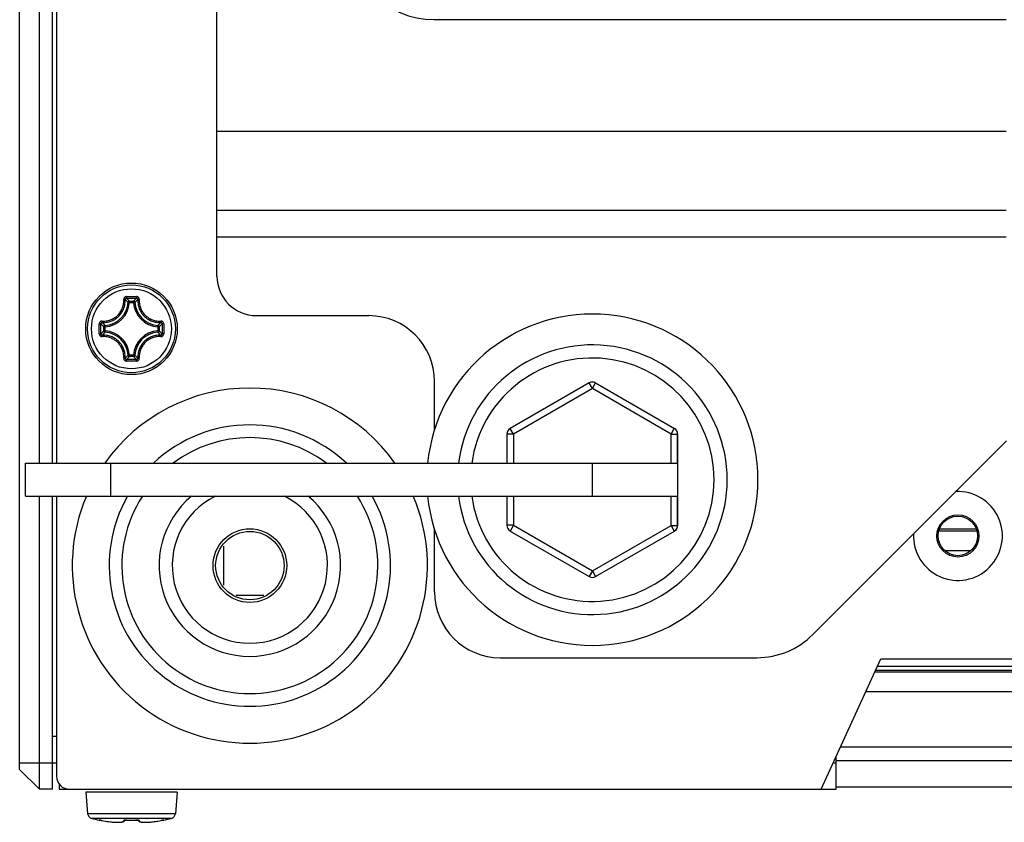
# Model space of a CAD drawing. Extents: x 0 to 420, y 0 to 297.
# Tile 3 of 77: x 34 to 49, y 37 to 49. Entities that reach past the tile are written whole.
import ezdxf

# ---------------------------------------------------------------- set-up
doc = ezdxf.new("R2010")
doc.units = 0
doc.header["$LTSCALE"] = 23.1
doc.layers.get('0').update_dxf_attribs({"linetype": 'CONTINUOUS'})
doc.layers.add('02___PRT_ALL_AXES', color=7, linetype='CONTINUOUS')

msp = doc.modelspace()

# ---------------------------------------------------------------- linework, layer by layer
at = {"color": 7, "linetype": 'CONTINUOUS'}
for p, q in [((34.306, 42.516), (34.306, 63.56)), ((34.506, 42.516), (34.506, 63.56)), ((34.566, 63.36), (34.566, 42.516)), ((34.006, 37.86), (34.006, 63.26)), ((37.006, 45.36), (37.006, 56.56)), ((40.306, 49.26), (49.006, 49.26)), ((49.006, 47.56), (37.006, 47.56)), ((49.006, 46.36), (37.006, 46.36)), ((37.006, 45.96), (49.006, 45.96)), ((35.617, 44.998), (35.61, 45.004)), ((35.63, 45.049), (35.706, 45.049)), ((35.63, 45.025), (35.706, 45.025)), ((35.674, 44.962), (35.654, 44.962)), ((35.674, 44.962), (35.674, 44.981)), ((35.674, 44.981), (35.739, 44.981)), ((35.674, 44.962), (35.739, 44.962)), ((35.706, 45.049), (35.783, 45.049)), ((35.706, 45.025), (35.783, 45.025)), ((35.739, 44.962), (35.739, 44.981)), ((35.739, 44.962), (35.759, 44.962)), ((35.796, 44.998), (35.803, 45.004)), ((35.217, 44.56), (35.217, 44.637)), ((35.269, 44.649), (35.262, 44.656)), ((36.144, 44.649), (36.151, 44.656)), ((36.172, 44.636), (36.172, 44.589)), ((37.606, 44.76), (39.314, 44.76)), ((35.217, 44.514), (35.217, 44.56)), ((35.241, 44.53), (35.241, 44.575)), ((35.241, 44.483), (35.241, 44.53)), ((35.269, 44.47), (35.262, 44.463)), ((35.285, 44.527), (35.285, 44.592)), ((35.304, 44.592), (35.285, 44.592)), ((35.304, 44.527), (35.285, 44.527)), ((35.304, 44.592), (35.304, 44.612)), ((35.304, 44.527), (35.304, 44.592)), ((35.304, 44.527), (35.304, 44.507)), ((36.108, 44.592), (36.109, 44.612)), ((36.108, 44.592), (36.108, 44.527)), ((36.108, 44.592), (36.128, 44.592)), ((36.108, 44.527), (36.109, 44.507)), ((36.108, 44.527), (36.128, 44.527)), ((36.128, 44.592), (36.128, 44.527)), ((36.144, 44.47), (36.151, 44.463)), ((36.172, 44.589), (36.172, 44.545)), ((36.196, 44.589), (36.196, 44.559)), ((36.196, 44.559), (36.196, 44.529)), ((35.617, 44.122), (35.61, 44.115)), ((35.706, 44.094), (35.63, 44.094)), ((35.706, 44.07), (35.63, 44.07)), ((35.674, 44.158), (35.654, 44.157)), ((35.674, 44.158), (35.674, 44.138)), ((35.739, 44.158), (35.674, 44.158)), ((35.739, 44.138), (35.674, 44.138)), ((35.783, 44.094), (35.706, 44.094)), ((35.783, 44.07), (35.706, 44.07)), ((35.739, 44.158), (35.739, 44.138)), ((35.739, 44.158), (35.759, 44.157)), ((35.796, 44.122), (35.803, 44.115)), ((40.314, 43.027), (40.314, 43.76)), ((42.664, 43.738), (41.464, 43.045)), ((42.714, 43.651), (42.664, 43.738)), ((42.714, 43.651), (42.764, 43.738)), ((42.764, 43.738), (43.964, 43.045)), ((42.714, 43.651), (41.514, 42.958)), ((43.91, 42.96), (42.714, 43.651)), ((41.514, 42.958), (41.464, 43.045)), ((43.91, 42.96), (43.96, 43.047)), ((41.414, 42.958), (41.414, 42.516)), ((41.514, 42.958), (41.414, 42.958)), ((41.514, 42.958), (41.514, 42.516)), ((43.91, 42.516), (43.91, 42.96)), ((43.91, 42.96), (44.01, 42.96)), ((44.01, 42.516), (44.01, 42.96)), ((44.01, 42.96), (44.014, 42.958)), ((44.014, 41.573), (44.014, 42.958)), ((49.01, 42.855), (46.065, 39.911)), ((34.094, 42.016), (34.094, 42.516)), ((34.094, 42.516), (44.01, 42.516)), ((35.394, 42.016), (35.394, 42.516)), ((42.714, 42.016), (42.714, 42.516)), ((34.094, 42.016), (44.01, 42.016)), ((34.306, 37.56), (34.306, 42.016)), ((34.506, 37.56), (34.506, 42.016)), ((34.566, 42.016), (34.566, 37.76)), ((41.414, 42.016), (41.414, 41.573)), ((41.514, 42.016), (41.514, 41.573)), ((43.91, 41.571), (43.91, 42.016)), ((44.01, 41.571), (44.01, 42.016)), ((40.314, 40.56), (40.314, 41.504)), ((41.514, 41.573), (41.414, 41.573)), ((41.514, 41.573), (41.464, 41.486)), ((41.464, 41.486), (42.664, 40.793)), ((41.514, 41.573), (42.714, 40.88)), ((42.714, 40.88), (43.91, 41.571)), ((42.764, 40.793), (43.964, 41.486)), ((43.91, 41.571), (43.96, 41.484)), ((43.91, 41.571), (44.01, 41.571)), ((44.01, 41.571), (44.014, 41.573)), ((48.562, 41.483), (47.983, 41.483)), ((47.996, 41.521), (48.548, 41.521)), ((37.106, 41.256), (37.106, 40.663)), ((48.463, 41.183), (48.082, 41.183)), ((42.714, 40.88), (42.664, 40.793)), ((42.714, 40.88), (42.764, 40.793)), ((37.718, 40.508), (37.295, 40.508)), ((41.314, 39.56), (45.217, 39.56)), ((46.194, 37.56), (47.102, 39.541)), ((47.102, 39.541), (64.099, 39.541)), ((47.051, 39.431), (63.239, 39.431)), ((63.266, 39.363), (47.02, 39.363)), ((64.329, 39.04), (46.872, 39.04)), ((34.566, 38.36), (34.506, 38.36)), ((64.714, 38.198), (46.487, 38.198)), ((46.423, 37.56), (46.423, 38.06)), ((34.006, 37.96), (34.566, 37.96)), ((46.378, 37.96), (46.423, 37.96)), ((46.423, 37.998), (64.778, 37.998)), ((34.006, 37.86), (34.306, 37.56)), ((34.606, 37.643), (34.606, 37.56)), ((46.423, 37.598), (64.778, 37.598)), ((34.506, 37.56), (34.306, 37.56)), ((34.606, 37.56), (46.423, 37.56)), ((35.01, 37.516), (35.039, 37.188)), ((36.403, 37.516), (35.01, 37.516)), ((36.403, 37.516), (36.374, 37.188)), ((36.374, 37.188), (35.039, 37.188)), ((36.315, 37.118), (35.098, 37.118)), ((35.217, 37.09), (35.217, 37.091)), ((35.221, 37.091), (35.221, 37.091)), ((35.221, 37.091), (35.226, 37.09)), ((35.226, 37.09), (35.228, 37.09)), ((35.228, 37.09), (35.226, 37.09)), ((35.228, 37.09), (35.23, 37.09)), ((35.228, 37.09), (35.233, 37.089)), ((35.231, 37.09), (35.237, 37.089)), ((35.241, 37.088), (35.234, 37.089)), ((35.24, 37.088), (35.246, 37.087)), ((35.244, 37.087), (35.252, 37.086)), ((35.251, 37.086), (35.259, 37.085)), ((35.26, 37.084), (35.257, 37.085)), ((35.26, 37.084), (35.283, 37.08)), ((35.26, 37.084), (35.26, 37.084)), ((35.281, 37.08), (35.31, 37.076)), ((35.304, 37.077), (35.317, 37.074)), ((35.309, 37.076), (35.338, 37.071)), ((35.336, 37.072), (35.362, 37.068)), ((35.356, 37.069), (35.369, 37.067)), ((35.362, 37.068), (35.387, 37.065)), ((35.386, 37.065), (35.398, 37.064)), ((35.387, 37.065), (35.411, 37.062)), ((35.402, 37.063), (35.415, 37.062)), ((35.411, 37.062), (35.434, 37.06)), ((35.434, 37.06), (35.455, 37.059)), ((35.455, 37.059), (35.475, 37.058)), ((35.475, 37.058), (35.494, 37.058)), ((35.494, 37.058), (35.51, 37.058)), ((35.51, 37.058), (35.526, 37.058)), ((35.526, 37.058), (35.539, 37.059)), ((35.539, 37.059), (35.551, 37.06)), ((35.551, 37.06), (35.562, 37.062)), ((35.562, 37.062), (35.572, 37.064)), ((35.605, 37.084), (35.608, 37.09)), ((35.629, 37.091), (35.629, 37.091)), ((35.787, 37.091), (35.767, 37.091)), ((35.783, 37.091), (35.783, 37.091)), ((35.785, 37.091), (35.789, 37.091)), ((35.788, 37.091), (35.792, 37.091)), ((35.792, 37.091), (35.795, 37.091)), ((35.795, 37.091), (35.798, 37.091)), ((35.798, 37.091), (35.801, 37.091)), ((35.801, 37.091), (35.803, 37.09)), ((35.805, 37.09), (35.808, 37.084)), ((35.851, 37.062), (35.862, 37.06)), ((35.861, 37.06), (35.874, 37.059)), ((35.874, 37.059), (35.887, 37.058)), ((35.887, 37.058), (35.903, 37.058)), ((35.903, 37.058), (35.919, 37.058)), ((35.919, 37.058), (35.938, 37.058)), ((35.938, 37.058), (35.958, 37.059)), ((35.958, 37.059), (35.979, 37.06)), ((35.979, 37.06), (36.002, 37.062)), ((36, 37.062), (36.012, 37.063)), ((36.002, 37.062), (36.026, 37.065)), ((36.016, 37.064), (36.028, 37.065)), ((36.026, 37.065), (36.051, 37.068)), ((36.045, 37.067), (36.057, 37.069)), ((36.051, 37.068), (36.077, 37.072)), ((36.076, 37.071), (36.104, 37.076)), ((36.097, 37.075), (36.109, 37.077)), ((36.104, 37.076), (36.132, 37.081)), ((36.153, 37.084), (36.16, 37.086)), ((36.153, 37.084), (36.153, 37.084)), ((36.165, 37.087), (36.159, 37.086)), ((36.172, 37.088), (36.165, 37.087)), ((36.175, 37.088), (36.171, 37.088)), ((36.175, 37.088), (36.179, 37.089)), ((36.178, 37.089), (36.182, 37.09)), ((36.184, 37.09), (36.182, 37.09)), ((36.187, 37.09), (36.183, 37.09)), ((36.186, 37.09), (36.187, 37.09)), ((36.187, 37.09), (36.191, 37.091)), ((36.191, 37.091), (36.192, 37.091)), ((36.196, 37.091), (36.196, 37.09))]:
    msp.add_line(p, q, dxfattribs=at)
for points in [[(35.26, 44.677), (35.281, 44.677), (35.301, 44.678), (35.32, 44.68), (35.337, 44.683), (35.354, 44.686), (35.37, 44.691), (35.385, 44.696), (35.399, 44.702), (35.413, 44.708), (35.427, 44.715), (35.44, 44.722), (35.452, 44.731), (35.464, 44.739), (35.476, 44.748), (35.487, 44.758), (35.498, 44.768), (35.508, 44.779), (35.518, 44.79), (35.527, 44.802), (35.536, 44.814), (35.544, 44.826), (35.551, 44.839), (35.558, 44.853), (35.564, 44.867), (35.57, 44.881), (35.575, 44.896), (35.58, 44.912), (35.583, 44.929), (35.586, 44.946), (35.588, 44.965), (35.589, 44.985), (35.589, 45.006)], [(35.262, 44.656), (35.284, 44.656), (35.305, 44.657), (35.325, 44.659), (35.344, 44.662), (35.362, 44.666), (35.378, 44.671), (35.394, 44.676), (35.41, 44.682), (35.424, 44.689), (35.438, 44.696), (35.452, 44.704), (35.465, 44.713), (35.478, 44.722), (35.491, 44.731), (35.502, 44.742), (35.514, 44.753), (35.525, 44.764), (35.535, 44.776), (35.544, 44.788), (35.554, 44.801), (35.562, 44.814), (35.57, 44.828), (35.577, 44.842), (35.584, 44.856), (35.59, 44.872), (35.595, 44.888), (35.6, 44.905), (35.604, 44.922), (35.607, 44.941), (35.609, 44.961), (35.61, 44.982), (35.61, 45.004)], [(35.63, 45.049), (35.626, 45.049), (35.623, 45.048), (35.619, 45.047), (35.615, 45.046), (35.611, 45.045), (35.608, 45.043), (35.604, 45.04), (35.601, 45.038), (35.598, 45.035), (35.596, 45.031), (35.594, 45.028), (35.592, 45.025), (35.591, 45.022), (35.59, 45.018), (35.589, 45.015), (35.589, 45.012), (35.589, 45.009), (35.589, 45.006)], [(35.589, 45.006), (35.592, 45.007), (35.595, 45.007), (35.598, 45.007), (35.6, 45.006), (35.603, 45.006), (35.605, 45.006), (35.607, 45.006), (35.608, 45.005), (35.609, 45.005), (35.61, 45.004)], [(35.63, 45.025), (35.627, 45.025), (35.624, 45.024), (35.621, 45.023), (35.618, 45.021), (35.615, 45.019), (35.613, 45.016), (35.611, 45.013), (35.61, 45.01), (35.61, 45.007), (35.61, 45.004)], [(35.654, 44.962), (35.647, 44.97), (35.639, 44.977), (35.632, 44.984), (35.625, 44.991), (35.617, 44.998)], [(35.629, 45.049), (35.629, 45.045), (35.63, 45.042), (35.63, 45.039), (35.63, 45.036), (35.63, 45.033), (35.63, 45.03), (35.63, 45.028), (35.63, 45.027), (35.63, 45.025), (35.63, 45.025)], [(35.66, 44.996), (35.652, 45.004), (35.645, 45.011), (35.638, 45.018), (35.63, 45.025)], [(35.674, 44.981), (35.671, 44.981), (35.668, 44.98), (35.665, 44.979), (35.663, 44.978), (35.66, 44.976), (35.658, 44.974), (35.657, 44.971), (35.655, 44.968), (35.655, 44.965), (35.654, 44.962)], [(35.674, 44.981), (35.667, 44.989), (35.66, 44.996)], [(35.739, 44.981), (35.746, 44.989), (35.753, 44.996)], [(35.759, 44.962), (35.758, 44.965), (35.758, 44.968), (35.756, 44.971), (35.755, 44.974), (35.753, 44.976), (35.75, 44.978), (35.748, 44.979), (35.745, 44.98), (35.742, 44.981), (35.739, 44.981)], [(35.753, 44.996), (35.761, 45.004), (35.768, 45.011), (35.775, 45.018), (35.783, 45.025)], [(35.759, 44.962), (35.766, 44.97), (35.774, 44.977), (35.781, 44.984), (35.788, 44.991), (35.796, 44.998)], [(35.783, 45.049), (35.783, 45.045), (35.783, 45.042), (35.783, 45.039), (35.783, 45.036), (35.783, 45.033), (35.783, 45.03), (35.783, 45.028), (35.783, 45.027), (35.783, 45.025), (35.783, 45.025)], [(35.824, 45.006), (35.824, 45.009), (35.824, 45.012), (35.824, 45.015), (35.823, 45.018), (35.822, 45.022), (35.821, 45.025), (35.819, 45.028), (35.817, 45.032), (35.814, 45.035), (35.811, 45.038), (35.808, 45.04), (35.805, 45.043), (35.801, 45.045), (35.798, 45.046), (35.794, 45.047), (35.79, 45.048), (35.787, 45.049), (35.783, 45.049)], [(35.803, 45.004), (35.803, 45.007), (35.803, 45.01), (35.801, 45.013), (35.8, 45.016), (35.798, 45.019), (35.795, 45.021), (35.792, 45.023), (35.789, 45.024), (35.786, 45.025), (35.783, 45.025)], [(35.824, 45.006), (35.821, 45.007), (35.818, 45.007), (35.815, 45.007), (35.813, 45.006), (35.81, 45.006), (35.808, 45.006), (35.806, 45.006), (35.805, 45.005), (35.804, 45.005), (35.803, 45.004)], [(35.803, 45.004), (35.803, 44.982), (35.804, 44.96), (35.806, 44.94), (35.809, 44.921), (35.813, 44.904), (35.818, 44.887), (35.823, 44.871), (35.83, 44.855), (35.836, 44.84), (35.844, 44.826), (35.852, 44.813), (35.86, 44.799), (35.869, 44.787), (35.879, 44.775), (35.889, 44.763), (35.9, 44.752), (35.911, 44.742), (35.922, 44.732), (35.934, 44.722), (35.947, 44.713), (35.96, 44.705), (35.973, 44.697), (35.987, 44.69), (36.002, 44.683), (36.018, 44.677), (36.034, 44.671), (36.051, 44.666), (36.068, 44.662), (36.087, 44.659), (36.107, 44.657), (36.129, 44.656), (36.151, 44.656)], [(35.824, 45.006), (35.824, 44.985), (35.825, 44.965), (35.827, 44.946), (35.83, 44.928), (35.834, 44.911), (35.838, 44.895), (35.843, 44.88), (35.849, 44.865), (35.856, 44.851), (35.863, 44.838), (35.87, 44.825), (35.878, 44.813), (35.887, 44.801), (35.896, 44.789), (35.905, 44.778), (35.915, 44.768), (35.926, 44.758), (35.937, 44.749), (35.948, 44.74), (35.96, 44.731), (35.972, 44.723), (35.985, 44.716), (35.998, 44.709), (36.012, 44.702), (36.027, 44.696), (36.042, 44.691), (36.058, 44.687), (36.075, 44.683), (36.093, 44.68), (36.112, 44.678), (36.132, 44.677), (36.153, 44.677)], [(35.26, 44.677), (35.257, 44.677), (35.254, 44.677), (35.251, 44.677), (35.248, 44.676), (35.244, 44.675), (35.241, 44.674), (35.238, 44.672), (35.234, 44.67), (35.231, 44.667), (35.228, 44.665), (35.226, 44.661), (35.223, 44.658), (35.221, 44.654), (35.22, 44.651), (35.219, 44.647), (35.218, 44.643), (35.217, 44.64), (35.217, 44.637)], [(35.217, 44.637), (35.221, 44.637), (35.224, 44.637), (35.227, 44.636), (35.23, 44.636), (35.233, 44.636), (35.236, 44.636), (35.238, 44.636), (35.239, 44.636), (35.241, 44.636), (35.241, 44.636)], [(35.262, 44.656), (35.259, 44.656), (35.256, 44.656), (35.253, 44.655), (35.25, 44.653), (35.247, 44.651), (35.245, 44.648), (35.243, 44.645), (35.242, 44.642), (35.241, 44.639), (35.241, 44.636)], [(35.241, 44.575), (35.241, 44.62), (35.241, 44.636)], [(35.27, 44.607), (35.262, 44.614), (35.255, 44.621), (35.248, 44.628), (35.241, 44.636)], [(35.26, 44.677), (35.26, 44.674), (35.259, 44.671), (35.259, 44.669), (35.26, 44.666), (35.26, 44.663), (35.26, 44.661), (35.26, 44.659), (35.261, 44.658), (35.261, 44.657), (35.262, 44.656)], [(35.304, 44.612), (35.296, 44.619), (35.289, 44.627), (35.282, 44.634), (35.275, 44.642), (35.269, 44.649)], [(36.109, 44.612), (36.117, 44.619), (36.124, 44.627), (36.131, 44.634), (36.138, 44.642), (36.144, 44.649)], [(36.143, 44.607), (36.151, 44.614), (36.158, 44.621), (36.165, 44.628), (36.172, 44.636)], [(36.153, 44.677), (36.153, 44.674), (36.153, 44.671), (36.153, 44.669), (36.153, 44.666), (36.153, 44.663), (36.153, 44.661), (36.153, 44.659), (36.152, 44.658), (36.152, 44.657), (36.151, 44.656)], [(36.172, 44.636), (36.172, 44.639), (36.171, 44.642), (36.17, 44.645), (36.168, 44.648), (36.166, 44.651), (36.163, 44.653), (36.16, 44.655), (36.157, 44.656), (36.154, 44.656), (36.151, 44.656)], [(36.196, 44.637), (36.196, 44.64), (36.195, 44.643), (36.194, 44.647), (36.193, 44.651), (36.191, 44.655), (36.189, 44.658), (36.187, 44.662), (36.184, 44.665), (36.182, 44.668), (36.178, 44.67), (36.175, 44.672), (36.172, 44.674), (36.169, 44.675), (36.165, 44.676), (36.162, 44.677), (36.159, 44.677), (36.156, 44.677), (36.153, 44.677)], [(36.196, 44.637), (36.192, 44.637), (36.189, 44.637), (36.186, 44.636), (36.183, 44.636), (36.18, 44.636), (36.177, 44.636), (36.175, 44.636), (36.174, 44.636), (36.172, 44.636), (36.172, 44.636)], [(36.196, 44.637), (36.196, 44.605), (36.196, 44.589)], [(35.217, 44.483), (35.217, 44.499), (35.217, 44.514)], [(35.217, 44.483), (35.217, 44.479), (35.218, 44.476), (35.219, 44.472), (35.22, 44.468), (35.221, 44.464), (35.223, 44.461), (35.226, 44.457), (35.229, 44.454), (35.231, 44.452), (35.235, 44.449), (35.238, 44.447), (35.241, 44.445), (35.244, 44.444), (35.248, 44.443), (35.251, 44.442), (35.254, 44.442), (35.257, 44.442), (35.26, 44.442)], [(35.217, 44.483), (35.221, 44.483), (35.224, 44.483), (35.227, 44.483), (35.23, 44.483), (35.233, 44.483), (35.236, 44.483), (35.238, 44.483), (35.239, 44.483), (35.241, 44.483), (35.241, 44.483)], [(35.27, 44.513), (35.262, 44.505), (35.255, 44.498), (35.248, 44.491), (35.241, 44.483)], [(35.241, 44.483), (35.241, 44.48), (35.242, 44.477), (35.243, 44.474), (35.245, 44.471), (35.247, 44.468), (35.25, 44.466), (35.253, 44.465), (35.256, 44.463), (35.259, 44.463), (35.262, 44.463)], [(35.304, 44.507), (35.296, 44.5), (35.289, 44.492), (35.282, 44.485), (35.275, 44.478), (35.269, 44.47)], [(35.285, 44.592), (35.277, 44.599), (35.27, 44.607)], [(35.285, 44.527), (35.277, 44.52), (35.27, 44.513)], [(35.304, 44.612), (35.301, 44.611), (35.298, 44.611), (35.295, 44.609), (35.292, 44.608), (35.29, 44.606), (35.288, 44.603), (35.287, 44.601), (35.286, 44.598), (35.285, 44.595), (35.285, 44.592)], [(35.285, 44.527), (35.285, 44.524), (35.286, 44.521), (35.287, 44.518), (35.288, 44.516), (35.29, 44.513), (35.292, 44.511), (35.295, 44.51), (35.298, 44.509), (35.301, 44.508), (35.304, 44.507)], [(36.128, 44.592), (36.128, 44.595), (36.127, 44.598), (36.126, 44.601), (36.125, 44.603), (36.123, 44.606), (36.121, 44.608), (36.118, 44.609), (36.115, 44.611), (36.112, 44.611), (36.109, 44.612)], [(36.109, 44.507), (36.112, 44.508), (36.115, 44.509), (36.118, 44.51), (36.121, 44.511), (36.123, 44.513), (36.125, 44.516), (36.126, 44.518), (36.127, 44.521), (36.128, 44.524), (36.128, 44.527)], [(36.109, 44.507), (36.117, 44.5), (36.124, 44.492), (36.131, 44.485), (36.138, 44.478), (36.144, 44.47)], [(36.128, 44.592), (36.136, 44.599), (36.143, 44.607)], [(36.128, 44.527), (36.136, 44.52), (36.143, 44.513)], [(36.143, 44.513), (36.151, 44.505), (36.158, 44.498), (36.165, 44.491), (36.172, 44.483)], [(36.151, 44.463), (36.154, 44.463), (36.157, 44.463), (36.16, 44.465), (36.163, 44.466), (36.166, 44.468), (36.168, 44.471), (36.17, 44.474), (36.171, 44.477), (36.172, 44.48), (36.172, 44.483)], [(36.153, 44.442), (36.156, 44.442), (36.159, 44.442), (36.162, 44.442), (36.165, 44.443), (36.169, 44.444), (36.172, 44.445), (36.175, 44.447), (36.179, 44.449), (36.182, 44.452), (36.185, 44.455), (36.187, 44.458), (36.19, 44.461), (36.192, 44.465), (36.193, 44.468), (36.194, 44.472), (36.195, 44.476), (36.196, 44.479), (36.196, 44.483)], [(36.172, 44.545), (36.172, 44.499), (36.172, 44.483)], [(36.196, 44.483), (36.192, 44.483), (36.189, 44.483), (36.186, 44.483), (36.183, 44.483), (36.18, 44.483), (36.177, 44.483), (36.175, 44.483), (36.174, 44.483), (36.172, 44.483), (36.172, 44.483)], [(36.196, 44.529), (36.196, 44.499), (36.196, 44.483)], [(35.26, 44.442), (35.26, 44.445), (35.259, 44.448), (35.259, 44.451), (35.26, 44.453), (35.26, 44.456), (35.26, 44.458), (35.26, 44.46), (35.261, 44.461), (35.261, 44.462), (35.262, 44.463)], [(35.589, 44.113), (35.589, 44.134), (35.588, 44.154), (35.586, 44.173), (35.583, 44.191), (35.579, 44.208), (35.575, 44.224), (35.57, 44.239), (35.564, 44.254), (35.557, 44.268), (35.55, 44.281), (35.543, 44.294), (35.535, 44.306), (35.526, 44.318), (35.517, 44.33), (35.508, 44.341), (35.498, 44.351), (35.487, 44.361), (35.476, 44.37), (35.465, 44.379), (35.453, 44.388), (35.441, 44.396), (35.428, 44.403), (35.415, 44.41), (35.401, 44.417), (35.386, 44.423), (35.371, 44.428), (35.355, 44.432), (35.338, 44.436), (35.32, 44.439), (35.301, 44.441), (35.281, 44.442), (35.26, 44.442)], [(35.61, 44.115), (35.61, 44.138), (35.609, 44.159), (35.607, 44.179), (35.604, 44.198), (35.6, 44.215), (35.595, 44.232), (35.589, 44.248), (35.583, 44.264), (35.577, 44.279), (35.569, 44.293), (35.561, 44.307), (35.553, 44.32), (35.544, 44.332), (35.534, 44.344), (35.524, 44.356), (35.513, 44.367), (35.502, 44.377), (35.491, 44.387), (35.479, 44.397), (35.466, 44.406), (35.453, 44.414), (35.44, 44.422), (35.426, 44.43), (35.411, 44.436), (35.395, 44.443), (35.379, 44.448), (35.362, 44.453), (35.345, 44.457), (35.326, 44.46), (35.306, 44.462), (35.284, 44.463), (35.262, 44.463)], [(36.151, 44.463), (36.129, 44.463), (36.108, 44.462), (36.088, 44.46), (36.069, 44.457), (36.051, 44.453), (36.035, 44.448), (36.019, 44.443), (36.003, 44.437), (35.989, 44.43), (35.974, 44.423), (35.961, 44.415), (35.948, 44.407), (35.935, 44.397), (35.922, 44.388), (35.911, 44.377), (35.899, 44.367), (35.888, 44.355), (35.878, 44.343), (35.868, 44.331), (35.859, 44.318), (35.851, 44.305), (35.843, 44.291), (35.836, 44.277), (35.829, 44.263), (35.823, 44.247), (35.818, 44.231), (35.813, 44.215), (35.809, 44.197), (35.806, 44.178), (35.804, 44.158), (35.803, 44.137), (35.803, 44.115)], [(36.153, 44.442), (36.132, 44.442), (36.112, 44.441), (36.093, 44.439), (36.076, 44.436), (36.059, 44.433), (36.043, 44.428), (36.028, 44.423), (36.014, 44.417), (36, 44.411), (35.986, 44.404), (35.973, 44.397), (35.961, 44.389), (35.949, 44.38), (35.937, 44.371), (35.926, 44.361), (35.915, 44.351), (35.905, 44.34), (35.895, 44.329), (35.886, 44.317), (35.877, 44.305), (35.869, 44.293), (35.862, 44.28), (35.855, 44.266), (35.849, 44.252), (35.843, 44.238), (35.838, 44.223), (35.833, 44.207), (35.83, 44.19), (35.827, 44.173), (35.825, 44.154), (35.824, 44.134), (35.824, 44.113)], [(36.153, 44.442), (36.153, 44.445), (36.153, 44.448), (36.153, 44.451), (36.153, 44.453), (36.153, 44.456), (36.153, 44.458), (36.153, 44.46), (36.152, 44.461), (36.152, 44.462), (36.151, 44.463)], [(35.589, 44.113), (35.592, 44.113), (35.595, 44.113), (35.598, 44.113), (35.6, 44.113), (35.603, 44.113), (35.605, 44.113), (35.607, 44.114), (35.608, 44.114), (35.609, 44.114), (35.61, 44.115)], [(35.589, 44.113), (35.589, 44.11), (35.589, 44.107), (35.589, 44.104), (35.59, 44.101), (35.591, 44.097), (35.592, 44.094), (35.594, 44.091), (35.596, 44.087), (35.599, 44.084), (35.601, 44.081), (35.605, 44.079), (35.608, 44.076), (35.612, 44.074), (35.615, 44.073), (35.619, 44.072), (35.623, 44.071), (35.626, 44.07), (35.63, 44.07)], [(35.61, 44.115), (35.61, 44.112), (35.61, 44.109), (35.611, 44.106), (35.613, 44.103), (35.615, 44.1), (35.618, 44.098), (35.621, 44.097), (35.624, 44.095), (35.627, 44.095), (35.63, 44.094)], [(35.654, 44.157), (35.647, 44.149), (35.639, 44.142), (35.632, 44.135), (35.625, 44.128), (35.617, 44.122)], [(35.629, 44.07), (35.629, 44.074), (35.629, 44.077), (35.63, 44.08), (35.63, 44.083), (35.63, 44.086), (35.63, 44.089), (35.63, 44.091), (35.63, 44.092), (35.63, 44.094), (35.63, 44.094)], [(35.66, 44.123), (35.652, 44.115), (35.645, 44.108), (35.638, 44.101), (35.63, 44.094)], [(35.654, 44.157), (35.655, 44.154), (35.655, 44.151), (35.657, 44.148), (35.658, 44.145), (35.66, 44.143), (35.663, 44.141), (35.665, 44.14), (35.668, 44.139), (35.671, 44.138), (35.674, 44.138)], [(35.674, 44.138), (35.667, 44.13), (35.66, 44.123)], [(35.739, 44.138), (35.742, 44.138), (35.745, 44.139), (35.748, 44.14), (35.75, 44.141), (35.753, 44.143), (35.755, 44.145), (35.756, 44.148), (35.758, 44.151), (35.758, 44.154), (35.759, 44.157)], [(35.739, 44.138), (35.746, 44.13), (35.753, 44.123)], [(35.753, 44.123), (35.761, 44.115), (35.768, 44.108), (35.775, 44.101), (35.783, 44.094)], [(35.759, 44.157), (35.766, 44.149), (35.774, 44.142), (35.781, 44.135), (35.788, 44.128), (35.796, 44.122)], [(35.783, 44.094), (35.786, 44.095), (35.789, 44.095), (35.792, 44.097), (35.795, 44.098), (35.798, 44.1), (35.8, 44.103), (35.801, 44.106), (35.803, 44.109), (35.803, 44.112), (35.803, 44.115)], [(35.783, 44.07), (35.787, 44.07), (35.79, 44.071), (35.794, 44.072), (35.798, 44.073), (35.802, 44.075), (35.805, 44.077), (35.809, 44.079), (35.812, 44.082), (35.814, 44.085), (35.817, 44.088), (35.819, 44.091), (35.821, 44.094), (35.822, 44.098), (35.823, 44.101), (35.824, 44.104), (35.824, 44.107), (35.824, 44.11), (35.824, 44.113)], [(35.783, 44.07), (35.783, 44.074), (35.783, 44.077), (35.783, 44.08), (35.783, 44.083), (35.783, 44.086), (35.783, 44.089), (35.783, 44.091), (35.783, 44.092), (35.783, 44.094), (35.783, 44.094)], [(35.824, 44.113), (35.821, 44.113), (35.818, 44.113), (35.815, 44.113), (35.813, 44.113), (35.81, 44.113), (35.808, 44.113), (35.806, 44.114), (35.805, 44.114), (35.804, 44.114), (35.803, 44.115)], [(44.01, 42.96), (44.009, 42.978), (44.004, 42.995), (43.997, 43.01), (43.987, 43.025), (43.975, 43.037), (43.96, 43.047)], [(43.96, 41.484), (43.975, 41.494), (43.987, 41.506), (43.997, 41.521), (44.004, 41.536), (44.009, 41.553), (44.01, 41.571)], [(35.226, 37.09), (35.223, 37.091), (35.221, 37.091), (35.22, 37.091), (35.219, 37.091), (35.218, 37.091), (35.217, 37.091), (35.217, 37.091)], [(35.217, 37.091), (35.221, 37.091), (35.222, 37.091)], [(35.428, 37.061), (35.441, 37.06), (35.453, 37.059), (35.465, 37.059), (35.477, 37.058), (35.488, 37.058), (35.498, 37.058), (35.508, 37.058), (35.517, 37.058), (35.526, 37.059), (35.535, 37.059), (35.543, 37.06), (35.55, 37.061), (35.557, 37.062), (35.564, 37.063), (35.57, 37.065), (35.575, 37.067), (35.579, 37.069), (35.583, 37.071), (35.586, 37.074), (35.588, 37.077), (35.589, 37.08), (35.589, 37.084)], [(35.572, 37.064), (35.58, 37.067), (35.588, 37.07), (35.594, 37.074), (35.6, 37.078), (35.605, 37.084)], [(35.604, 37.09), (35.601, 37.09), (35.598, 37.09), (35.596, 37.089), (35.594, 37.088), (35.592, 37.088), (35.591, 37.087), (35.59, 37.087), (35.589, 37.086), (35.589, 37.086), (35.589, 37.085), (35.589, 37.084)], [(35.589, 37.084), (35.592, 37.085), (35.595, 37.085), (35.598, 37.086), (35.6, 37.087), (35.603, 37.089), (35.603, 37.089)], [(35.6, 37.089), (35.601, 37.089), (35.601, 37.089), (35.602, 37.089), (35.604, 37.09), (35.605, 37.09), (35.607, 37.09)], [(35.626, 37.091), (35.623, 37.091), (35.619, 37.091), (35.615, 37.091), (35.611, 37.091), (35.608, 37.091), (35.604, 37.09)], [(35.607, 37.09), (35.61, 37.09), (35.612, 37.091), (35.615, 37.091), (35.618, 37.091), (35.621, 37.091), (35.625, 37.091), (35.628, 37.091), (35.652, 37.09)], [(35.626, 37.091), (35.646, 37.091), (35.661, 37.09), (35.677, 37.09), (35.692, 37.09), (35.707, 37.09), (35.722, 37.09), (35.737, 37.09), (35.752, 37.09), (35.767, 37.091)], [(35.652, 37.09), (35.679, 37.09), (35.706, 37.09), (35.733, 37.09), (35.76, 37.09), (35.785, 37.091)], [(35.808, 37.09), (35.805, 37.091), (35.801, 37.091), (35.798, 37.091), (35.794, 37.091), (35.79, 37.091), (35.787, 37.091)], [(35.803, 37.09), (35.806, 37.09), (35.808, 37.09), (35.809, 37.09), (35.811, 37.089), (35.812, 37.089)], [(35.824, 37.084), (35.824, 37.085), (35.824, 37.086), (35.824, 37.086), (35.823, 37.087), (35.822, 37.087), (35.821, 37.088), (35.819, 37.088), (35.817, 37.089), (35.814, 37.09), (35.811, 37.09), (35.808, 37.09)], [(35.808, 37.084), (35.813, 37.078), (35.819, 37.074), (35.825, 37.07), (35.833, 37.067), (35.841, 37.064), (35.851, 37.062)], [(35.824, 37.084), (35.821, 37.085), (35.818, 37.085), (35.815, 37.086), (35.813, 37.087), (35.81, 37.089), (35.81, 37.089)], [(35.824, 37.084), (35.824, 37.081), (35.825, 37.077), (35.827, 37.074), (35.83, 37.071), (35.833, 37.069), (35.838, 37.067), (35.843, 37.065), (35.849, 37.064), (35.855, 37.062), (35.862, 37.061), (35.869, 37.06), (35.877, 37.059), (35.886, 37.059), (35.895, 37.058), (35.905, 37.058), (35.915, 37.058), (35.926, 37.058), (35.937, 37.058), (35.949, 37.059), (35.961, 37.059), (35.973, 37.06), (35.986, 37.061)], [(36.103, 37.076), (36.13, 37.08), (36.153, 37.084)], [(36.196, 37.091), (36.196, 37.091), (36.195, 37.091), (36.194, 37.091), (36.193, 37.091), (36.191, 37.091), (36.189, 37.091), (36.187, 37.09)], [(36.196, 37.091), (36.192, 37.091), (36.191, 37.091)]]:
    msp.add_lwpolyline(points, dxfattribs=at)
for centre, radius in [((35.706, 44.56), 0.696), ((35.706, 44.56), 0.696), ((35.706, 44.56), 0.668), ((35.706, 44.56), 0.608), ((48.272, 41.411), 0.32), ((48.272, 41.411), 0.3), ((37.506, 40.96), 0.56), ((37.506, 40.96), 0.52)]:
    msp.add_circle(centre, radius, dxfattribs=at)
for centre, radius, start, end in [((40.306, 50.56), 1.3, 90, 270), ((37.606, 45.36), 0.6, 180, 270), ((35.286, 44.98), 0.388, 272.6601, 357.3399), ((35.286, 44.98), 0.368, 272.6604, 357.3395), ((36.126, 44.98), 0.388, 182.6601, 267.3399), ((36.126, 44.98), 0.368, 182.6604, 267.3395), ((42.714, 42.266), 2.518, 185.6991, 174.3009), ((39.314, 43.76), 1, 0, 90), ((35.286, 44.14), 0.388, 2.6601, 87.3399), ((35.286, 44.14), 0.368, 2.6604, 87.3395), ((36.126, 44.14), 0.388, 92.6601, 177.3399), ((36.126, 44.14), 0.368, 92.6604, 177.3396), ((42.714, 42.266), 2.05, 187.009, 172.991), ((42.714, 42.266), 1.85, 187.768, 172.232), ((42.714, 43.651), 0.1, 60, 120), ((37.506, 40.96), 2.7, 35.1906, 144.8086), ((37.506, 40.96), 2.139, 46.6976, 133.3041), ((41.514, 42.958), 0.1, 120, 180), ((43.914, 42.958), 0.1, 0, 60), ((37.506, 40.96), 1.946, 53.1421, 126.8609), ((48.272, 41.411), 0.676, 176.9713, 92.9105), ((37.506, 40.96), 2.7, 156.971, 23.0288), ((37.506, 40.96), 2.139, 150.4104, 29.5938), ((37.506, 40.96), 1.946, 147.1181, 32.8787), ((37.506, 40.96), 1.38, 130.0052, 49.9877), ((37.506, 40.96), 1.18, 116.4078, 63.5949), ((41.514, 41.573), 0.1, 180, 240), ((43.914, 41.573), 0.1, 300, 360), ((42.714, 40.88), 0.1, 240, 300), ((41.314, 40.56), 1, 180, 270), ((45.217, 40.76), 1.2, 270, 315), ((34.766, 37.76), 0.2, 180, 270), ((35.119, 37.195), 0.08, 185, 255.3229), ((36.294, 37.195), 0.08, 284.6771, 355), ((35.706, 39.44), 2.4, 255.3229, 258.2343), ((35.221, 37.11), 0.02, 258.2343, 284.8661), ((36.192, 37.11), 0.02, 255.1346, 281.7657), ((35.706, 39.44), 2.4, 281.7657, 284.6771)]:
    msp.add_arc(centre, radius, start, end, dxfattribs=at)
at = {"layer": '02___PRT_ALL_AXES', "color": 7, "linetype": 'CONTINUOUS'}
msp.add_line((63.266, 39.34), (47.01, 39.34), dxfattribs=at)

doc.saveas('drawing.dxf')
